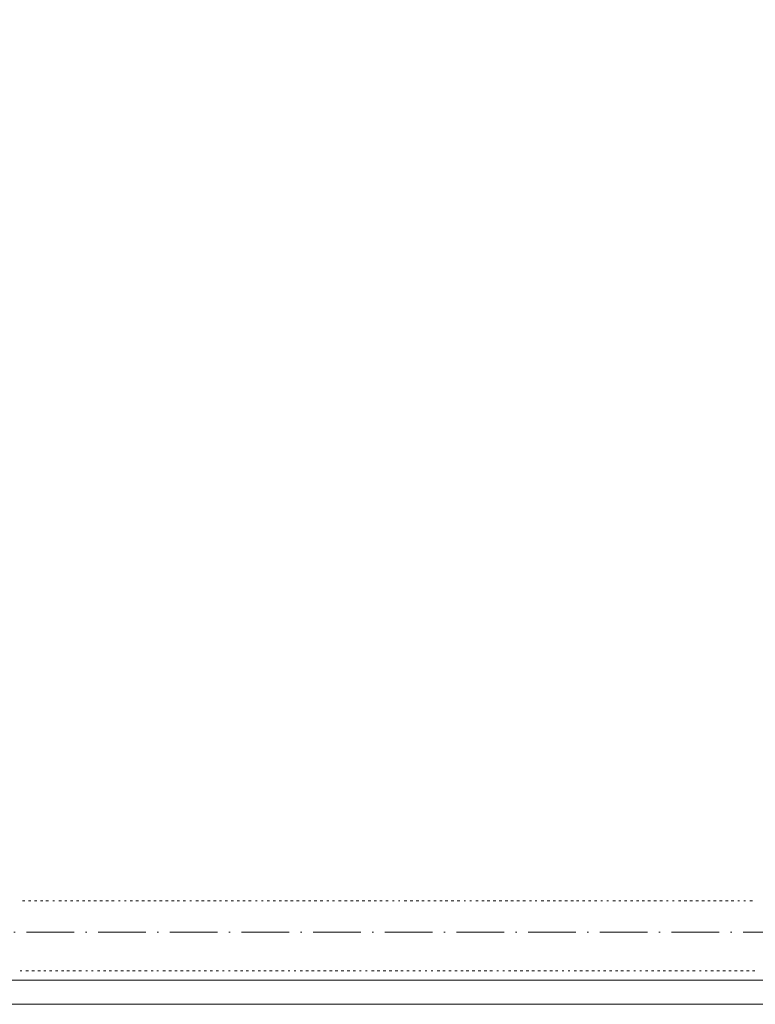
# Model space of a CAD drawing. Header units: centimetres. Extents: x -16053 to 7031, y -7778 to 254.
# Tile 128 of 256: x -8894 to -8523, y -2097 to -1601. Entities that reach past the tile are written whole.
import ezdxf

# ---------------------------------------------------------------- set-up
doc = ezdxf.new("R2010")
doc.units = ezdxf.units.CM
doc.header["$MEASUREMENT"] = 0
doc.linetypes.add('ACAD_ISO10W100', pattern=[18, 12, -3, 0, -3])
doc.layers.get('0').update_dxf_attribs({"linetype": 'CONTINUOUS'})
doc.layers.add('ODGROMÓWKA', color=3, linetype='ACAD_ISO10W100', lineweight=13)

msp = doc.modelspace()

# ---------------------------------------------------------------- linework, layer by layer
at = {"color": 252, "linetype": 'Continuous', "lineweight": 9, "true_color": 0x989898}
msp.add_lwpolyline([(-4358.034, -325.557), (-4363.161, -325.557), (-6131.771, -325.557), (-6136.402, -325.557), (-6136.402, -855.164), (-9272.364, -855.164), (-9277.326, -855.164), (-9277.326, -2080.604), (-9277.326, -2085.236), (-6086.948, -2085.236), (-6081.82, -2085.236), (-6081.82, -1575.807)], dxfattribs=at)
at = {"color": 254, "linetype": 'Continuous', "lineweight": 5, "true_color": 0xfdc4fd}
for points in [[(-8891.285, -2045.374), (-8892.443, -2045.374), (-8892.443, -2045.374)], [(-8891.285, -2045.374), (-8892.443, -2045.374), (-8892.443, -2045.374)], [(-8888.308, -2045.374), (-8889.466, -2045.374), (-8889.466, -2045.374)], [(-8888.308, -2045.374), (-8889.466, -2045.374), (-8889.466, -2045.374)], [(-8885.331, -2045.374), (-8886.488, -2045.374), (-8886.488, -2045.374)], [(-8885.331, -2045.374), (-8886.488, -2045.374), (-8886.488, -2045.374)], [(-8882.353, -2045.374), (-8883.511, -2045.374), (-8883.511, -2045.374)], [(-8882.353, -2045.374), (-8883.511, -2045.374), (-8883.511, -2045.374)], [(-8879.376, -2045.374), (-8880.699, -2045.374), (-8880.699, -2045.374)], [(-8879.376, -2045.374), (-8880.699, -2045.374), (-8880.699, -2045.374)], [(-8876.399, -2045.374), (-8877.226, -2045.374), (-8877.226, -2045.374)], [(-8876.399, -2045.374), (-8877.226, -2045.374), (-8877.226, -2045.374)], [(-8872.926, -2045.374), (-8874.249, -2045.374), (-8874.249, -2045.374)], [(-8872.926, -2045.374), (-8874.249, -2045.374), (-8874.249, -2045.374)], [(-8870.114, -2045.374), (-8871.272, -2045.374), (-8871.272, -2045.374)], [(-8870.114, -2045.374), (-8871.272, -2045.374), (-8871.272, -2045.374)], [(-8867.137, -2045.374), (-8868.294, -2045.374), (-8868.294, -2045.374)], [(-8867.137, -2045.374), (-8868.294, -2045.374), (-8868.294, -2045.374)], [(-8864.16, -2045.374), (-8865.317, -2045.374), (-8865.317, -2045.374)], [(-8864.16, -2045.374), (-8865.317, -2045.374), (-8865.317, -2045.374)], [(-8861.182, -2045.374), (-8862.34, -2045.374), (-8862.34, -2045.374)], [(-8861.182, -2045.374), (-8862.34, -2045.374), (-8862.34, -2045.374)], [(-8858.205, -2045.374), (-8859.528, -2045.374), (-8859.528, -2045.374)], [(-8858.205, -2045.374), (-8859.528, -2045.374), (-8859.528, -2045.374)], [(-8855.228, -2045.374), (-8856.551, -2045.374), (-8856.551, -2045.374)], [(-8855.228, -2045.374), (-8856.551, -2045.374), (-8856.551, -2045.374)], [(-8852.251, -2045.374), (-8853.574, -2045.374), (-8853.574, -2045.374)], [(-8852.251, -2045.374), (-8853.574, -2045.374), (-8853.574, -2045.374)], [(-8849.274, -2045.374), (-8850.597, -2045.374), (-8850.597, -2045.374)], [(-8849.274, -2045.374), (-8850.597, -2045.374), (-8850.597, -2045.374)], [(-8846.296, -2045.374), (-8847.62, -2045.374), (-8847.62, -2045.374)], [(-8846.296, -2045.374), (-8847.62, -2045.374), (-8847.62, -2045.374)], [(-8843.319, -2045.374), (-8844.146, -2045.374), (-8844.146, -2045.374)], [(-8843.319, -2045.374), (-8844.146, -2045.374), (-8844.146, -2045.374)], [(-8840.342, -2045.374), (-8841.169, -2045.374), (-8841.169, -2045.374)], [(-8840.342, -2045.374), (-8841.169, -2045.374), (-8841.169, -2045.374)], [(-8837.034, -2045.374), (-8838.357, -2045.374), (-8838.357, -2045.374)], [(-8837.034, -2045.374), (-8838.357, -2045.374), (-8838.357, -2045.374)], [(-8834.057, -2045.374), (-8835.38, -2045.374), (-8835.38, -2045.374)], [(-8834.057, -2045.374), (-8835.38, -2045.374), (-8835.38, -2045.374)], [(-8831.08, -2045.374), (-8832.403, -2045.374), (-8832.403, -2045.374)], [(-8831.08, -2045.374), (-8832.403, -2045.374), (-8832.403, -2045.374)], [(-8828.103, -2045.374), (-8829.426, -2045.374), (-8829.426, -2045.374)], [(-8828.103, -2045.374), (-8829.426, -2045.374), (-8829.426, -2045.374)], [(-8825.125, -2045.374), (-8826.449, -2045.374), (-8826.449, -2045.374)], [(-8825.125, -2045.374), (-8826.449, -2045.374), (-8826.449, -2045.374)], [(-8822.148, -2045.374), (-8823.471, -2045.374), (-8823.471, -2045.374)], [(-8822.148, -2045.374), (-8823.471, -2045.374), (-8823.471, -2045.374)], [(-8819.171, -2045.374), (-8820.494, -2045.374), (-8820.494, -2045.374)], [(-8819.171, -2045.374), (-8820.494, -2045.374), (-8820.494, -2045.374)], [(-8816.194, -2045.374), (-8817.517, -2045.374), (-8817.517, -2045.374)], [(-8816.194, -2045.374), (-8817.517, -2045.374), (-8817.517, -2045.374)], [(-8813.382, -2045.374), (-8814.54, -2045.374), (-8814.54, -2045.374)], [(-8813.382, -2045.374), (-8814.54, -2045.374), (-8814.54, -2045.374)], [(-8810.405, -2045.374), (-8811.563, -2045.374), (-8811.563, -2045.374)], [(-8810.405, -2045.374), (-8811.563, -2045.374), (-8811.563, -2045.374)], [(-8807.428, -2045.374), (-8808.255, -2045.374), (-8808.255, -2045.374)], [(-8807.428, -2045.374), (-8808.255, -2045.374), (-8808.255, -2045.374)], [(-8803.954, -2045.374), (-8805.278, -2045.374), (-8805.278, -2045.374)], [(-8803.954, -2045.374), (-8805.278, -2045.374), (-8805.278, -2045.374)], [(-8800.977, -2045.374), (-8802.3, -2045.374), (-8802.3, -2045.374)], [(-8800.977, -2045.374), (-8802.3, -2045.374), (-8802.3, -2045.374)], [(-8798, -2045.374), (-8799.323, -2045.374), (-8799.323, -2045.374)], [(-8798, -2045.374), (-8799.323, -2045.374), (-8799.323, -2045.374)], [(-8795.023, -2045.374), (-8796.346, -2045.374), (-8796.346, -2045.374)], [(-8795.023, -2045.374), (-8796.346, -2045.374), (-8796.346, -2045.374)], [(-8792.211, -2045.374), (-8793.369, -2045.374), (-8793.369, -2045.374)], [(-8792.211, -2045.374), (-8793.369, -2045.374), (-8793.369, -2045.374)], [(-8789.234, -2045.374), (-8790.392, -2045.374), (-8790.392, -2045.374)], [(-8789.234, -2045.374), (-8790.392, -2045.374), (-8790.392, -2045.374)], [(-8786.257, -2045.374), (-8787.414, -2045.374), (-8787.414, -2045.374)], [(-8786.257, -2045.374), (-8787.414, -2045.374), (-8787.414, -2045.374)], [(-8783.279, -2045.374), (-8784.437, -2045.374), (-8784.437, -2045.374)], [(-8783.279, -2045.374), (-8784.437, -2045.374), (-8784.437, -2045.374)], [(-8780.302, -2045.374), (-8781.626, -2045.374), (-8781.626, -2045.374)], [(-8780.302, -2045.374), (-8781.626, -2045.374), (-8781.626, -2045.374)], [(-8777.325, -2045.374), (-8778.648, -2045.374), (-8778.648, -2045.374)], [(-8777.325, -2045.374), (-8778.648, -2045.374), (-8778.648, -2045.374)], [(-8774.348, -2045.374), (-8775.175, -2045.374), (-8775.175, -2045.374)], [(-8774.348, -2045.374), (-8775.175, -2045.374), (-8775.175, -2045.374)], [(-8771.371, -2045.374), (-8772.198, -2045.374), (-8772.198, -2045.374)], [(-8771.371, -2045.374), (-8772.198, -2045.374), (-8772.198, -2045.374)], [(-8768.063, -2045.374), (-8769.221, -2045.374), (-8769.221, -2045.374)], [(-8768.063, -2045.374), (-8769.221, -2045.374), (-8769.221, -2045.374)], [(-8765.086, -2045.374), (-8766.243, -2045.374), (-8766.243, -2045.374)], [(-8765.086, -2045.374), (-8766.243, -2045.374), (-8766.243, -2045.374)], [(-8762.108, -2045.374), (-8763.266, -2045.374), (-8763.266, -2045.374)], [(-8762.108, -2045.374), (-8763.266, -2045.374), (-8763.266, -2045.374)], [(-8759.131, -2045.374), (-8760.454, -2045.374), (-8760.454, -2045.374)], [(-8759.131, -2045.374), (-8760.454, -2045.374), (-8760.454, -2045.374)], [(-8756.154, -2045.374), (-8757.477, -2045.374), (-8757.477, -2045.374)], [(-8756.154, -2045.374), (-8757.477, -2045.374), (-8757.477, -2045.374)], [(-8753.177, -2045.374), (-8754.5, -2045.374), (-8754.5, -2045.374)], [(-8753.177, -2045.374), (-8754.5, -2045.374), (-8754.5, -2045.374)], [(-8750.2, -2045.374), (-8751.523, -2045.374), (-8751.523, -2045.374)], [(-8750.2, -2045.374), (-8751.523, -2045.374), (-8751.523, -2045.374)], [(-8747.223, -2045.374), (-8748.546, -2045.374), (-8748.546, -2045.374)], [(-8747.223, -2045.374), (-8748.546, -2045.374), (-8748.546, -2045.374)], [(-8744.245, -2045.374), (-8745.569, -2045.374), (-8745.569, -2045.374)], [(-8744.245, -2045.374), (-8745.569, -2045.374), (-8745.569, -2045.374)], [(-8741.268, -2045.374), (-8742.591, -2045.374), (-8742.591, -2045.374)], [(-8741.268, -2045.374), (-8742.591, -2045.374), (-8742.591, -2045.374)], [(-8738.291, -2045.374), (-8739.283, -2045.374), (-8739.283, -2045.374)], [(-8738.291, -2045.374), (-8739.283, -2045.374), (-8739.283, -2045.374)], [(-8735.314, -2045.374), (-8736.306, -2045.374), (-8736.306, -2045.374)], [(-8735.314, -2045.374), (-8736.306, -2045.374), (-8736.306, -2045.374)], [(-8732.006, -2045.374), (-8733.329, -2045.374), (-8733.329, -2045.374)], [(-8732.006, -2045.374), (-8733.329, -2045.374), (-8733.329, -2045.374)], [(-8729.029, -2045.374), (-8730.352, -2045.374), (-8730.352, -2045.374)], [(-8729.029, -2045.374), (-8730.352, -2045.374), (-8730.352, -2045.374)], [(-8726.051, -2045.374), (-8727.375, -2045.374), (-8727.375, -2045.374)], [(-8726.051, -2045.374), (-8727.375, -2045.374), (-8727.375, -2045.374)], [(-8723.074, -2045.374), (-8724.398, -2045.374), (-8724.398, -2045.374)], [(-8723.074, -2045.374), (-8724.398, -2045.374), (-8724.398, -2045.374)], [(-8720.097, -2045.374), (-8721.42, -2045.374), (-8721.42, -2045.374)], [(-8720.097, -2045.374), (-8721.42, -2045.374), (-8721.42, -2045.374)], [(-8717.12, -2045.374), (-8718.443, -2045.374), (-8718.443, -2045.374)], [(-8717.12, -2045.374), (-8718.443, -2045.374), (-8718.443, -2045.374)], [(-8714.143, -2045.374), (-8715.466, -2045.374), (-8715.466, -2045.374)], [(-8714.143, -2045.374), (-8715.466, -2045.374), (-8715.466, -2045.374)], [(-8711.331, -2045.374), (-8712.489, -2045.374), (-8712.489, -2045.374)], [(-8711.331, -2045.374), (-8712.489, -2045.374), (-8712.489, -2045.374)], [(-8708.354, -2045.374), (-8709.512, -2045.374), (-8709.512, -2045.374)], [(-8708.354, -2045.374), (-8709.512, -2045.374), (-8709.512, -2045.374)], [(-8705.377, -2045.374), (-8706.204, -2045.374), (-8706.204, -2045.374)], [(-8705.377, -2045.374), (-8706.204, -2045.374), (-8706.204, -2045.374)], [(-8702.399, -2045.374), (-8703.226, -2045.374), (-8703.226, -2045.374)], [(-8702.399, -2045.374), (-8703.226, -2045.374), (-8703.226, -2045.374)], [(-8698.926, -2045.374), (-8700.249, -2045.374), (-8700.249, -2045.374)], [(-8698.926, -2045.374), (-8700.249, -2045.374), (-8700.249, -2045.374)], [(-8695.949, -2045.374), (-8697.272, -2045.374), (-8697.272, -2045.374)], [(-8695.949, -2045.374), (-8697.272, -2045.374), (-8697.272, -2045.374)], [(-8692.972, -2045.374), (-8694.295, -2045.374), (-8694.295, -2045.374)], [(-8692.972, -2045.374), (-8694.295, -2045.374), (-8694.295, -2045.374)], [(-8690.16, -2045.374), (-8691.318, -2045.374), (-8691.318, -2045.374)], [(-8690.16, -2045.374), (-8691.318, -2045.374), (-8691.318, -2045.374)], [(-8687.183, -2045.374), (-8688.341, -2045.374), (-8688.341, -2045.374)], [(-8687.183, -2045.374), (-8688.341, -2045.374), (-8688.341, -2045.374)], [(-8684.206, -2045.374), (-8685.363, -2045.374), (-8685.363, -2045.374)], [(-8684.206, -2045.374), (-8685.363, -2045.374), (-8685.363, -2045.374)], [(-8681.228, -2045.374), (-8682.386, -2045.374), (-8682.386, -2045.374)], [(-8681.228, -2045.374), (-8682.386, -2045.374), (-8682.386, -2045.374)], [(-8678.251, -2045.374), (-8679.574, -2045.374), (-8679.574, -2045.374)], [(-8678.251, -2045.374), (-8679.574, -2045.374), (-8679.574, -2045.374)], [(-8675.274, -2045.374), (-8676.597, -2045.374), (-8676.597, -2045.374)], [(-8675.274, -2045.374), (-8676.597, -2045.374), (-8676.597, -2045.374)], [(-8672.297, -2045.374), (-8673.62, -2045.374), (-8673.62, -2045.374)], [(-8672.297, -2045.374), (-8673.62, -2045.374), (-8673.62, -2045.374)], [(-8669.32, -2045.374), (-8670.147, -2045.374), (-8670.147, -2045.374)], [(-8669.32, -2045.374), (-8670.147, -2045.374), (-8670.147, -2045.374)], [(-8666.343, -2045.374), (-8667.17, -2045.374), (-8667.17, -2045.374)], [(-8666.343, -2045.374), (-8667.17, -2045.374), (-8667.17, -2045.374)], [(-8663.035, -2045.374), (-8664.192, -2045.374), (-8664.192, -2045.374)], [(-8663.035, -2045.374), (-8664.192, -2045.374), (-8664.192, -2045.374)], [(-8660.057, -2045.374), (-8661.215, -2045.374), (-8661.215, -2045.374)], [(-8660.057, -2045.374), (-8661.215, -2045.374), (-8661.215, -2045.374)], [(-8657.08, -2045.374), (-8658.403, -2045.374), (-8658.403, -2045.374)], [(-8657.08, -2045.374), (-8658.403, -2045.374), (-8658.403, -2045.374)], [(-8654.103, -2045.374), (-8655.426, -2045.374), (-8655.426, -2045.374)], [(-8654.103, -2045.374), (-8655.426, -2045.374), (-8655.426, -2045.374)], [(-8651.126, -2045.374), (-8652.449, -2045.374), (-8652.449, -2045.374)], [(-8651.126, -2045.374), (-8652.449, -2045.374), (-8652.449, -2045.374)], [(-8648.149, -2045.374), (-8649.472, -2045.374), (-8649.472, -2045.374)], [(-8648.149, -2045.374), (-8649.472, -2045.374), (-8649.472, -2045.374)], [(-8645.171, -2045.374), (-8646.495, -2045.374), (-8646.495, -2045.374)], [(-8645.171, -2045.374), (-8646.495, -2045.374), (-8646.495, -2045.374)], [(-8642.194, -2045.374), (-8643.517, -2045.374), (-8643.517, -2045.374)], [(-8642.194, -2045.374), (-8643.517, -2045.374), (-8643.517, -2045.374)], [(-8639.217, -2045.374), (-8640.54, -2045.374), (-8640.54, -2045.374)], [(-8639.217, -2045.374), (-8640.54, -2045.374), (-8640.54, -2045.374)], [(-8636.24, -2045.374), (-8637.232, -2045.374), (-8637.232, -2045.374)], [(-8636.24, -2045.374), (-8637.232, -2045.374), (-8637.232, -2045.374)], [(-8633.428, -2045.374), (-8634.255, -2045.374), (-8634.255, -2045.374)], [(-8633.428, -2045.374), (-8634.255, -2045.374), (-8634.255, -2045.374)], [(-8629.955, -2045.374), (-8631.278, -2045.374), (-8631.278, -2045.374)], [(-8629.955, -2045.374), (-8631.278, -2045.374), (-8631.278, -2045.374)], [(-8626.978, -2045.374), (-8628.301, -2045.374), (-8628.301, -2045.374)], [(-8626.978, -2045.374), (-8628.301, -2045.374), (-8628.301, -2045.374)], [(-8624, -2045.374), (-8625.324, -2045.374), (-8625.324, -2045.374)], [(-8624, -2045.374), (-8625.324, -2045.374), (-8625.324, -2045.374)], [(-8621.023, -2045.374), (-8622.346, -2045.374), (-8622.346, -2045.374)], [(-8621.023, -2045.374), (-8622.346, -2045.374), (-8622.346, -2045.374)], [(-8618.046, -2045.374), (-8619.369, -2045.374), (-8619.369, -2045.374)], [(-8618.046, -2045.374), (-8619.369, -2045.374), (-8619.369, -2045.374)], [(-8615.069, -2045.374), (-8616.392, -2045.374), (-8616.392, -2045.374)], [(-8615.069, -2045.374), (-8616.392, -2045.374), (-8616.392, -2045.374)], [(-8612.257, -2045.374), (-8613.415, -2045.374), (-8613.415, -2045.374)], [(-8612.257, -2045.374), (-8613.415, -2045.374), (-8613.415, -2045.374)], [(-8609.28, -2045.374), (-8610.438, -2045.374), (-8610.438, -2045.374)], [(-8609.28, -2045.374), (-8610.438, -2045.374), (-8610.438, -2045.374)], [(-8606.303, -2045.374), (-8607.461, -2045.374), (-8607.461, -2045.374)], [(-8606.303, -2045.374), (-8607.461, -2045.374), (-8607.461, -2045.374)], [(-8603.326, -2045.374), (-8604.483, -2045.374), (-8604.483, -2045.374)], [(-8603.326, -2045.374), (-8604.483, -2045.374), (-8604.483, -2045.374)], [(-8600.348, -2045.374), (-8601.175, -2045.374), (-8601.175, -2045.374)], [(-8600.348, -2045.374), (-8601.175, -2045.374), (-8601.175, -2045.374)], [(-8597.371, -2045.374), (-8598.198, -2045.374), (-8598.198, -2045.374)], [(-8597.371, -2045.374), (-8598.198, -2045.374), (-8598.198, -2045.374)], [(-8593.898, -2045.374), (-8595.221, -2045.374), (-8595.221, -2045.374)], [(-8593.898, -2045.374), (-8595.221, -2045.374), (-8595.221, -2045.374)], [(-8591.086, -2045.374), (-8592.244, -2045.374), (-8592.244, -2045.374)], [(-8591.086, -2045.374), (-8592.244, -2045.374), (-8592.244, -2045.374)], [(-8588.109, -2045.374), (-8589.267, -2045.374), (-8589.267, -2045.374)], [(-8588.109, -2045.374), (-8589.267, -2045.374), (-8589.267, -2045.374)], [(-8585.132, -2045.374), (-8586.289, -2045.374), (-8586.289, -2045.374)], [(-8585.132, -2045.374), (-8586.289, -2045.374), (-8586.289, -2045.374)], [(-8582.155, -2045.374), (-8583.312, -2045.374), (-8583.312, -2045.374)], [(-8582.155, -2045.374), (-8583.312, -2045.374), (-8583.312, -2045.374)], [(-8579.177, -2045.374), (-8580.501, -2045.374), (-8580.501, -2045.374)], [(-8579.177, -2045.374), (-8580.501, -2045.374), (-8580.501, -2045.374)], [(-8576.2, -2045.374), (-8577.523, -2045.374), (-8577.523, -2045.374)], [(-8576.2, -2045.374), (-8577.523, -2045.374), (-8577.523, -2045.374)], [(-8573.223, -2045.374), (-8574.546, -2045.374), (-8574.546, -2045.374)], [(-8573.223, -2045.374), (-8574.546, -2045.374), (-8574.546, -2045.374)], [(-8570.246, -2045.374), (-8571.569, -2045.374), (-8571.569, -2045.374)], [(-8570.246, -2045.374), (-8571.569, -2045.374), (-8571.569, -2045.374)], [(-8567.269, -2045.374), (-8568.096, -2045.374), (-8568.096, -2045.374)], [(-8567.269, -2045.374), (-8568.096, -2045.374), (-8568.096, -2045.374)], [(-8564.291, -2045.374), (-8565.118, -2045.374), (-8565.118, -2045.374)], [(-8564.291, -2045.374), (-8565.118, -2045.374), (-8565.118, -2045.374)], [(-8560.983, -2045.374), (-8562.141, -2045.374), (-8562.141, -2045.374)], [(-8560.983, -2045.374), (-8562.141, -2045.374), (-8562.141, -2045.374)], [(-8558.006, -2045.374), (-8559.329, -2045.374), (-8559.329, -2045.374)], [(-8558.006, -2045.374), (-8559.329, -2045.374), (-8559.329, -2045.374)], [(-8555.029, -2045.374), (-8556.352, -2045.374), (-8556.352, -2045.374)], [(-8555.029, -2045.374), (-8556.352, -2045.374), (-8556.352, -2045.374)], [(-8552.052, -2045.374), (-8553.375, -2045.374), (-8553.375, -2045.374)], [(-8552.052, -2045.374), (-8553.375, -2045.374), (-8553.375, -2045.374)], [(-8549.075, -2045.374), (-8550.398, -2045.374), (-8550.398, -2045.374)], [(-8549.075, -2045.374), (-8550.398, -2045.374), (-8550.398, -2045.374)], [(-8546.098, -2045.374), (-8547.421, -2045.374), (-8547.421, -2045.374)], [(-8546.098, -2045.374), (-8547.421, -2045.374), (-8547.421, -2045.374)], [(-8543.12, -2045.374), (-8544.444, -2045.374), (-8544.444, -2045.374)], [(-8543.12, -2045.374), (-8544.444, -2045.374), (-8544.444, -2045.374)], [(-8540.143, -2045.374), (-8541.466, -2045.374), (-8541.466, -2045.374)], [(-8540.143, -2045.374), (-8541.466, -2045.374), (-8541.466, -2045.374)], [(-8537.166, -2045.374), (-8538.489, -2045.374), (-8538.489, -2045.374)], [(-8537.166, -2045.374), (-8538.489, -2045.374), (-8538.489, -2045.374)], [(-8534.189, -2045.374), (-8535.512, -2045.374), (-8535.512, -2045.374)], [(-8534.189, -2045.374), (-8535.512, -2045.374), (-8535.512, -2045.374)], [(-8531.377, -2045.374), (-8532.204, -2045.374), (-8532.204, -2045.374)], [(-8531.377, -2045.374), (-8532.204, -2045.374), (-8532.204, -2045.374)], [(-8528.4, -2045.374), (-8529.227, -2045.374), (-8529.227, -2045.374)], [(-8528.4, -2045.374), (-8529.227, -2045.374), (-8529.227, -2045.374)], [(-8524.927, -2045.374), (-8526.25, -2045.374), (-8526.25, -2045.374)], [(-8524.927, -2045.374), (-8526.25, -2045.374), (-8526.25, -2045.374)], [(-8892.939, -2080.604), (-8893.766, -2080.604), (-8893.766, -2080.604)], [(-8892.939, -2080.604), (-8893.766, -2080.604), (-8893.766, -2080.604)], [(-8889.466, -2080.604), (-8890.789, -2080.604), (-8890.789, -2080.604)], [(-8889.466, -2080.604), (-8890.789, -2080.604), (-8890.789, -2080.604)], [(-8886.488, -2080.604), (-8887.812, -2080.604), (-8887.812, -2080.604)], [(-8886.488, -2080.604), (-8887.812, -2080.604), (-8887.812, -2080.604)], [(-8883.511, -2080.604), (-8884.834, -2080.604), (-8884.834, -2080.604)], [(-8883.511, -2080.604), (-8884.834, -2080.604), (-8884.834, -2080.604)], [(-8880.699, -2080.604), (-8881.857, -2080.604), (-8881.857, -2080.604)], [(-8880.699, -2080.604), (-8881.857, -2080.604), (-8881.857, -2080.604)], [(-8877.722, -2080.604), (-8878.88, -2080.604), (-8878.88, -2080.604)], [(-8877.722, -2080.604), (-8878.88, -2080.604), (-8878.88, -2080.604)], [(-8874.745, -2080.604), (-8875.903, -2080.604), (-8875.903, -2080.604)], [(-8874.745, -2080.604), (-8875.903, -2080.604), (-8875.903, -2080.604)], [(-8871.768, -2080.604), (-8872.926, -2080.604), (-8872.926, -2080.604)], [(-8871.768, -2080.604), (-8872.926, -2080.604), (-8872.926, -2080.604)], [(-8868.791, -2080.604), (-8870.114, -2080.604), (-8870.114, -2080.604)], [(-8868.791, -2080.604), (-8870.114, -2080.604), (-8870.114, -2080.604)], [(-8865.814, -2080.604), (-8867.137, -2080.604), (-8867.137, -2080.604)], [(-8865.814, -2080.604), (-8867.137, -2080.604), (-8867.137, -2080.604)], [(-8862.836, -2080.604), (-8864.16, -2080.604), (-8864.16, -2080.604)], [(-8862.836, -2080.604), (-8864.16, -2080.604), (-8864.16, -2080.604)], [(-8859.859, -2080.604), (-8860.686, -2080.604), (-8860.686, -2080.604)], [(-8859.859, -2080.604), (-8860.686, -2080.604), (-8860.686, -2080.604)], [(-8856.882, -2080.604), (-8857.709, -2080.604), (-8857.709, -2080.604)], [(-8856.882, -2080.604), (-8857.709, -2080.604), (-8857.709, -2080.604)], [(-8853.574, -2080.604), (-8854.732, -2080.604), (-8854.732, -2080.604)], [(-8853.574, -2080.604), (-8854.732, -2080.604), (-8854.732, -2080.604)], [(-8850.597, -2080.604), (-8851.755, -2080.604), (-8851.755, -2080.604)], [(-8850.597, -2080.604), (-8851.755, -2080.604), (-8851.755, -2080.604)], [(-8847.62, -2080.604), (-8848.943, -2080.604), (-8848.943, -2080.604)], [(-8847.62, -2080.604), (-8848.943, -2080.604), (-8848.943, -2080.604)], [(-8844.642, -2080.604), (-8845.966, -2080.604), (-8845.966, -2080.604)], [(-8844.642, -2080.604), (-8845.966, -2080.604), (-8845.966, -2080.604)], [(-8841.665, -2080.604), (-8842.988, -2080.604), (-8842.988, -2080.604)], [(-8841.665, -2080.604), (-8842.988, -2080.604), (-8842.988, -2080.604)], [(-8838.688, -2080.604), (-8840.011, -2080.604), (-8840.011, -2080.604)], [(-8838.688, -2080.604), (-8840.011, -2080.604), (-8840.011, -2080.604)], [(-8835.711, -2080.604), (-8837.034, -2080.604), (-8837.034, -2080.604)], [(-8835.711, -2080.604), (-8837.034, -2080.604), (-8837.034, -2080.604)], [(-8832.734, -2080.604), (-8834.057, -2080.604), (-8834.057, -2080.604)], [(-8832.734, -2080.604), (-8834.057, -2080.604), (-8834.057, -2080.604)], [(-8829.757, -2080.604), (-8831.08, -2080.604), (-8831.08, -2080.604)], [(-8829.757, -2080.604), (-8831.08, -2080.604), (-8831.08, -2080.604)], [(-8826.779, -2080.604), (-8827.772, -2080.604), (-8827.772, -2080.604)], [(-8826.779, -2080.604), (-8827.772, -2080.604), (-8827.772, -2080.604)], [(-8823.968, -2080.604), (-8824.795, -2080.604), (-8824.795, -2080.604)], [(-8823.968, -2080.604), (-8824.795, -2080.604), (-8824.795, -2080.604)], [(-8820.494, -2080.604), (-8821.817, -2080.604), (-8821.817, -2080.604)], [(-8820.494, -2080.604), (-8821.817, -2080.604), (-8821.817, -2080.604)], [(-8817.517, -2080.604), (-8818.84, -2080.604), (-8818.84, -2080.604)], [(-8817.517, -2080.604), (-8818.84, -2080.604), (-8818.84, -2080.604)], [(-8814.54, -2080.604), (-8815.863, -2080.604), (-8815.863, -2080.604)], [(-8814.54, -2080.604), (-8815.863, -2080.604), (-8815.863, -2080.604)], [(-8811.563, -2080.604), (-8812.886, -2080.604), (-8812.886, -2080.604)], [(-8811.563, -2080.604), (-8812.886, -2080.604), (-8812.886, -2080.604)], [(-8808.586, -2080.604), (-8809.909, -2080.604), (-8809.909, -2080.604)], [(-8808.586, -2080.604), (-8809.909, -2080.604), (-8809.909, -2080.604)], [(-8805.608, -2080.604), (-8806.932, -2080.604), (-8806.932, -2080.604)], [(-8805.608, -2080.604), (-8806.932, -2080.604), (-8806.932, -2080.604)], [(-8802.797, -2080.604), (-8803.954, -2080.604), (-8803.954, -2080.604)], [(-8802.797, -2080.604), (-8803.954, -2080.604), (-8803.954, -2080.604)], [(-8799.819, -2080.604), (-8800.977, -2080.604), (-8800.977, -2080.604)], [(-8799.819, -2080.604), (-8800.977, -2080.604), (-8800.977, -2080.604)], [(-8796.842, -2080.604), (-8798, -2080.604), (-8798, -2080.604)], [(-8796.842, -2080.604), (-8798, -2080.604), (-8798, -2080.604)], [(-8793.865, -2080.604), (-8795.023, -2080.604), (-8795.023, -2080.604)], [(-8793.865, -2080.604), (-8795.023, -2080.604), (-8795.023, -2080.604)], [(-8790.888, -2080.604), (-8791.715, -2080.604), (-8791.715, -2080.604)], [(-8790.888, -2080.604), (-8791.715, -2080.604), (-8791.715, -2080.604)], [(-8787.911, -2080.604), (-8788.738, -2080.604), (-8788.738, -2080.604)], [(-8787.911, -2080.604), (-8788.738, -2080.604), (-8788.738, -2080.604)], [(-8784.437, -2080.604), (-8785.76, -2080.604), (-8785.76, -2080.604)], [(-8784.437, -2080.604), (-8785.76, -2080.604), (-8785.76, -2080.604)], [(-8781.626, -2080.604), (-8782.783, -2080.604), (-8782.783, -2080.604)], [(-8781.626, -2080.604), (-8782.783, -2080.604), (-8782.783, -2080.604)], [(-8778.648, -2080.604), (-8779.806, -2080.604), (-8779.806, -2080.604)], [(-8778.648, -2080.604), (-8779.806, -2080.604), (-8779.806, -2080.604)], [(-8775.671, -2080.604), (-8776.829, -2080.604), (-8776.829, -2080.604)], [(-8775.671, -2080.604), (-8776.829, -2080.604), (-8776.829, -2080.604)], [(-8772.694, -2080.604), (-8773.852, -2080.604), (-8773.852, -2080.604)], [(-8772.694, -2080.604), (-8773.852, -2080.604), (-8773.852, -2080.604)], [(-8769.717, -2080.604), (-8771.04, -2080.604), (-8771.04, -2080.604)], [(-8769.717, -2080.604), (-8771.04, -2080.604), (-8771.04, -2080.604)], [(-8766.74, -2080.604), (-8768.063, -2080.604), (-8768.063, -2080.604)], [(-8766.74, -2080.604), (-8768.063, -2080.604), (-8768.063, -2080.604)], [(-8763.762, -2080.604), (-8765.086, -2080.604), (-8765.086, -2080.604)], [(-8763.762, -2080.604), (-8765.086, -2080.604), (-8765.086, -2080.604)], [(-8760.785, -2080.604), (-8762.108, -2080.604), (-8762.108, -2080.604)], [(-8760.785, -2080.604), (-8762.108, -2080.604), (-8762.108, -2080.604)], [(-8757.808, -2080.604), (-8758.635, -2080.604), (-8758.635, -2080.604)], [(-8757.808, -2080.604), (-8758.635, -2080.604), (-8758.635, -2080.604)], [(-8754.831, -2080.604), (-8755.658, -2080.604), (-8755.658, -2080.604)], [(-8754.831, -2080.604), (-8755.658, -2080.604), (-8755.658, -2080.604)], [(-8751.523, -2080.604), (-8752.681, -2080.604), (-8752.681, -2080.604)], [(-8751.523, -2080.604), (-8752.681, -2080.604), (-8752.681, -2080.604)], [(-8748.546, -2080.604), (-8749.869, -2080.604), (-8749.869, -2080.604)], [(-8748.546, -2080.604), (-8749.869, -2080.604), (-8749.869, -2080.604)], [(-8745.569, -2080.604), (-8746.892, -2080.604), (-8746.892, -2080.604)], [(-8745.569, -2080.604), (-8746.892, -2080.604), (-8746.892, -2080.604)], [(-8742.591, -2080.604), (-8743.915, -2080.604), (-8743.915, -2080.604)], [(-8742.591, -2080.604), (-8743.915, -2080.604), (-8743.915, -2080.604)], [(-8739.614, -2080.604), (-8740.937, -2080.604), (-8740.937, -2080.604)], [(-8739.614, -2080.604), (-8740.937, -2080.604), (-8740.937, -2080.604)], [(-8736.637, -2080.604), (-8737.96, -2080.604), (-8737.96, -2080.604)], [(-8736.637, -2080.604), (-8737.96, -2080.604), (-8737.96, -2080.604)], [(-8733.66, -2080.604), (-8734.983, -2080.604), (-8734.983, -2080.604)], [(-8733.66, -2080.604), (-8734.983, -2080.604), (-8734.983, -2080.604)], [(-8730.683, -2080.604), (-8732.006, -2080.604), (-8732.006, -2080.604)], [(-8730.683, -2080.604), (-8732.006, -2080.604), (-8732.006, -2080.604)], [(-8727.705, -2080.604), (-8729.029, -2080.604), (-8729.029, -2080.604)], [(-8727.705, -2080.604), (-8729.029, -2080.604), (-8729.029, -2080.604)], [(-8724.728, -2080.604), (-8726.051, -2080.604), (-8726.051, -2080.604)], [(-8724.728, -2080.604), (-8726.051, -2080.604), (-8726.051, -2080.604)], [(-8721.917, -2080.604), (-8722.744, -2080.604), (-8722.744, -2080.604)], [(-8721.917, -2080.604), (-8722.744, -2080.604), (-8722.744, -2080.604)], [(-8718.939, -2080.604), (-8719.766, -2080.604), (-8719.766, -2080.604)], [(-8718.939, -2080.604), (-8719.766, -2080.604), (-8719.766, -2080.604)], [(-8715.466, -2080.604), (-8716.789, -2080.604), (-8716.789, -2080.604)], [(-8715.466, -2080.604), (-8716.789, -2080.604), (-8716.789, -2080.604)], [(-8712.489, -2080.604), (-8713.812, -2080.604), (-8713.812, -2080.604)], [(-8712.489, -2080.604), (-8713.812, -2080.604), (-8713.812, -2080.604)], [(-8709.512, -2080.604), (-8710.835, -2080.604), (-8710.835, -2080.604)], [(-8709.512, -2080.604), (-8710.835, -2080.604), (-8710.835, -2080.604)], [(-8706.534, -2080.604), (-8707.858, -2080.604), (-8707.858, -2080.604)], [(-8706.534, -2080.604), (-8707.858, -2080.604), (-8707.858, -2080.604)], [(-8703.557, -2080.604), (-8704.88, -2080.604), (-8704.88, -2080.604)], [(-8703.557, -2080.604), (-8704.88, -2080.604), (-8704.88, -2080.604)], [(-8700.745, -2080.604), (-8701.903, -2080.604), (-8701.903, -2080.604)], [(-8700.745, -2080.604), (-8701.903, -2080.604), (-8701.903, -2080.604)], [(-8697.768, -2080.604), (-8698.926, -2080.604), (-8698.926, -2080.604)], [(-8697.768, -2080.604), (-8698.926, -2080.604), (-8698.926, -2080.604)], [(-8694.791, -2080.604), (-8695.949, -2080.604), (-8695.949, -2080.604)], [(-8694.791, -2080.604), (-8695.949, -2080.604), (-8695.949, -2080.604)], [(-8691.814, -2080.604), (-8692.972, -2080.604), (-8692.972, -2080.604)], [(-8691.814, -2080.604), (-8692.972, -2080.604), (-8692.972, -2080.604)], [(-8688.837, -2080.604), (-8689.664, -2080.604), (-8689.664, -2080.604)], [(-8688.837, -2080.604), (-8689.664, -2080.604), (-8689.664, -2080.604)], [(-8685.86, -2080.604), (-8686.687, -2080.604), (-8686.687, -2080.604)], [(-8685.86, -2080.604), (-8686.687, -2080.604), (-8686.687, -2080.604)], [(-8682.386, -2080.604), (-8683.709, -2080.604), (-8683.709, -2080.604)], [(-8682.386, -2080.604), (-8683.709, -2080.604), (-8683.709, -2080.604)], [(-8679.574, -2080.604), (-8680.732, -2080.604), (-8680.732, -2080.604)], [(-8679.574, -2080.604), (-8680.732, -2080.604), (-8680.732, -2080.604)], [(-8676.597, -2080.604), (-8677.755, -2080.604), (-8677.755, -2080.604)], [(-8676.597, -2080.604), (-8677.755, -2080.604), (-8677.755, -2080.604)], [(-8673.62, -2080.604), (-8674.778, -2080.604), (-8674.778, -2080.604)], [(-8673.62, -2080.604), (-8674.778, -2080.604), (-8674.778, -2080.604)], [(-8670.643, -2080.604), (-8671.801, -2080.604), (-8671.801, -2080.604)], [(-8670.643, -2080.604), (-8671.801, -2080.604), (-8671.801, -2080.604)], [(-8667.666, -2080.604), (-8668.989, -2080.604), (-8668.989, -2080.604)], [(-8667.666, -2080.604), (-8668.989, -2080.604), (-8668.989, -2080.604)], [(-8664.689, -2080.604), (-8666.012, -2080.604), (-8666.012, -2080.604)], [(-8664.689, -2080.604), (-8666.012, -2080.604), (-8666.012, -2080.604)], [(-8661.711, -2080.604), (-8663.035, -2080.604), (-8663.035, -2080.604)], [(-8661.711, -2080.604), (-8663.035, -2080.604), (-8663.035, -2080.604)], [(-8658.734, -2080.604), (-8660.057, -2080.604), (-8660.057, -2080.604)], [(-8658.734, -2080.604), (-8660.057, -2080.604), (-8660.057, -2080.604)], [(-8655.757, -2080.604), (-8657.08, -2080.604), (-8657.08, -2080.604)], [(-8655.757, -2080.604), (-8657.08, -2080.604), (-8657.08, -2080.604)], [(-8652.78, -2080.604), (-8653.607, -2080.604), (-8653.607, -2080.604)], [(-8652.78, -2080.604), (-8653.607, -2080.604), (-8653.607, -2080.604)], [(-8649.803, -2080.604), (-8650.63, -2080.604), (-8650.63, -2080.604)], [(-8649.803, -2080.604), (-8650.63, -2080.604), (-8650.63, -2080.604)], [(-8646.495, -2080.604), (-8647.818, -2080.604), (-8647.818, -2080.604)], [(-8646.495, -2080.604), (-8647.818, -2080.604), (-8647.818, -2080.604)], [(-8643.517, -2080.604), (-8644.841, -2080.604), (-8644.841, -2080.604)], [(-8643.517, -2080.604), (-8644.841, -2080.604), (-8644.841, -2080.604)], [(-8640.54, -2080.604), (-8641.863, -2080.604), (-8641.863, -2080.604)], [(-8640.54, -2080.604), (-8641.863, -2080.604), (-8641.863, -2080.604)], [(-8637.563, -2080.604), (-8638.886, -2080.604), (-8638.886, -2080.604)], [(-8637.563, -2080.604), (-8638.886, -2080.604), (-8638.886, -2080.604)], [(-8634.586, -2080.604), (-8635.909, -2080.604), (-8635.909, -2080.604)], [(-8634.586, -2080.604), (-8635.909, -2080.604), (-8635.909, -2080.604)], [(-8631.609, -2080.604), (-8632.932, -2080.604), (-8632.932, -2080.604)], [(-8631.609, -2080.604), (-8632.932, -2080.604), (-8632.932, -2080.604)], [(-8628.632, -2080.604), (-8629.955, -2080.604), (-8629.955, -2080.604)], [(-8628.632, -2080.604), (-8629.955, -2080.604), (-8629.955, -2080.604)], [(-8625.654, -2080.604), (-8626.978, -2080.604), (-8626.978, -2080.604)], [(-8625.654, -2080.604), (-8626.978, -2080.604), (-8626.978, -2080.604)], [(-8622.843, -2080.604), (-8624, -2080.604), (-8624, -2080.604)], [(-8622.843, -2080.604), (-8624, -2080.604), (-8624, -2080.604)], [(-8619.865, -2080.604), (-8620.692, -2080.604), (-8620.692, -2080.604)], [(-8619.865, -2080.604), (-8620.692, -2080.604), (-8620.692, -2080.604)], [(-8616.888, -2080.604), (-8617.715, -2080.604), (-8617.715, -2080.604)], [(-8616.888, -2080.604), (-8617.715, -2080.604), (-8617.715, -2080.604)], [(-8613.415, -2080.604), (-8614.738, -2080.604), (-8614.738, -2080.604)], [(-8613.415, -2080.604), (-8614.738, -2080.604), (-8614.738, -2080.604)], [(-8610.438, -2080.604), (-8611.761, -2080.604), (-8611.761, -2080.604)], [(-8610.438, -2080.604), (-8611.761, -2080.604), (-8611.761, -2080.604)], [(-8607.461, -2080.604), (-8608.784, -2080.604), (-8608.784, -2080.604)], [(-8607.461, -2080.604), (-8608.784, -2080.604), (-8608.784, -2080.604)], [(-8604.483, -2080.604), (-8605.807, -2080.604), (-8605.807, -2080.604)], [(-8604.483, -2080.604), (-8605.807, -2080.604), (-8605.807, -2080.604)], [(-8601.672, -2080.604), (-8602.829, -2080.604), (-8602.829, -2080.604)], [(-8601.672, -2080.604), (-8602.829, -2080.604), (-8602.829, -2080.604)], [(-8598.694, -2080.604), (-8599.852, -2080.604), (-8599.852, -2080.604)], [(-8598.694, -2080.604), (-8599.852, -2080.604), (-8599.852, -2080.604)], [(-8595.717, -2080.604), (-8596.875, -2080.604), (-8596.875, -2080.604)], [(-8595.717, -2080.604), (-8596.875, -2080.604), (-8596.875, -2080.604)], [(-8592.74, -2080.604), (-8593.898, -2080.604), (-8593.898, -2080.604)], [(-8592.74, -2080.604), (-8593.898, -2080.604), (-8593.898, -2080.604)], [(-8589.763, -2080.604), (-8591.086, -2080.604), (-8591.086, -2080.604)], [(-8589.763, -2080.604), (-8591.086, -2080.604), (-8591.086, -2080.604)], [(-8586.786, -2080.604), (-8588.109, -2080.604), (-8588.109, -2080.604)], [(-8586.786, -2080.604), (-8588.109, -2080.604), (-8588.109, -2080.604)], [(-8583.808, -2080.604), (-8584.635, -2080.604), (-8584.635, -2080.604)], [(-8583.808, -2080.604), (-8584.635, -2080.604), (-8584.635, -2080.604)], [(-8580.831, -2080.604), (-8581.658, -2080.604), (-8581.658, -2080.604)], [(-8580.831, -2080.604), (-8581.658, -2080.604), (-8581.658, -2080.604)], [(-8577.523, -2080.604), (-8578.681, -2080.604), (-8578.681, -2080.604)], [(-8577.523, -2080.604), (-8578.681, -2080.604), (-8578.681, -2080.604)], [(-8574.546, -2080.604), (-8575.704, -2080.604), (-8575.704, -2080.604)], [(-8574.546, -2080.604), (-8575.704, -2080.604), (-8575.704, -2080.604)], [(-8571.569, -2080.604), (-8572.727, -2080.604), (-8572.727, -2080.604)], [(-8571.569, -2080.604), (-8572.727, -2080.604), (-8572.727, -2080.604)], [(-8568.592, -2080.604), (-8569.915, -2080.604), (-8569.915, -2080.604)], [(-8568.592, -2080.604), (-8569.915, -2080.604), (-8569.915, -2080.604)], [(-8565.615, -2080.604), (-8566.938, -2080.604), (-8566.938, -2080.604)], [(-8565.615, -2080.604), (-8566.938, -2080.604), (-8566.938, -2080.604)], [(-8562.637, -2080.604), (-8563.961, -2080.604), (-8563.961, -2080.604)], [(-8562.637, -2080.604), (-8563.961, -2080.604), (-8563.961, -2080.604)], [(-8559.66, -2080.604), (-8560.983, -2080.604), (-8560.983, -2080.604)], [(-8559.66, -2080.604), (-8560.983, -2080.604), (-8560.983, -2080.604)], [(-8556.683, -2080.604), (-8558.006, -2080.604), (-8558.006, -2080.604)], [(-8556.683, -2080.604), (-8558.006, -2080.604), (-8558.006, -2080.604)], [(-8553.706, -2080.604), (-8555.029, -2080.604), (-8555.029, -2080.604)], [(-8553.706, -2080.604), (-8555.029, -2080.604), (-8555.029, -2080.604)], [(-8550.729, -2080.604), (-8551.556, -2080.604), (-8551.556, -2080.604)], [(-8550.729, -2080.604), (-8551.556, -2080.604), (-8551.556, -2080.604)], [(-8547.752, -2080.604), (-8548.744, -2080.604), (-8548.744, -2080.604)], [(-8547.752, -2080.604), (-8548.744, -2080.604), (-8548.744, -2080.604)], [(-8544.444, -2080.604), (-8545.767, -2080.604), (-8545.767, -2080.604)], [(-8544.444, -2080.604), (-8545.767, -2080.604), (-8545.767, -2080.604)], [(-8541.466, -2080.604), (-8542.79, -2080.604), (-8542.79, -2080.604)], [(-8541.466, -2080.604), (-8542.79, -2080.604), (-8542.79, -2080.604)], [(-8538.489, -2080.604), (-8539.812, -2080.604), (-8539.812, -2080.604)], [(-8538.489, -2080.604), (-8539.812, -2080.604), (-8539.812, -2080.604)], [(-8535.512, -2080.604), (-8536.835, -2080.604), (-8536.835, -2080.604)], [(-8535.512, -2080.604), (-8536.835, -2080.604), (-8536.835, -2080.604)], [(-8532.535, -2080.604), (-8533.858, -2080.604), (-8533.858, -2080.604)], [(-8532.535, -2080.604), (-8533.858, -2080.604), (-8533.858, -2080.604)], [(-8529.558, -2080.604), (-8530.881, -2080.604), (-8530.881, -2080.604)], [(-8529.558, -2080.604), (-8530.881, -2080.604), (-8530.881, -2080.604)], [(-8526.58, -2080.604), (-8527.904, -2080.604), (-8527.904, -2080.604)], [(-8526.58, -2080.604), (-8527.904, -2080.604), (-8527.904, -2080.604)], [(-8523.603, -2080.604), (-8524.927, -2080.604), (-8524.927, -2080.604)], [(-8523.603, -2080.604), (-8524.927, -2080.604), (-8524.927, -2080.604)]]:
    msp.add_lwpolyline(points, dxfattribs=at)
at = {"color": 8, "linetype": 'Continuous', "lineweight": 15, "true_color": 0x767676}
msp.add_lwpolyline([(-9222.248, -2085.236), (-9222.248, -2097.475), (-6136.402, -2097.475), (-6136.402, -2085.236)], dxfattribs=at)
at = {"layer": 'ODGROMÓWKA', "ltscale": 2}
msp.add_lwpolyline([(-6112.103, -877.612), (-9251.49, -877.612), (-9251.49, -2061.118), (-6112.103, -2061.118)], close=True, dxfattribs=at)

doc.saveas('drawing.dxf')
